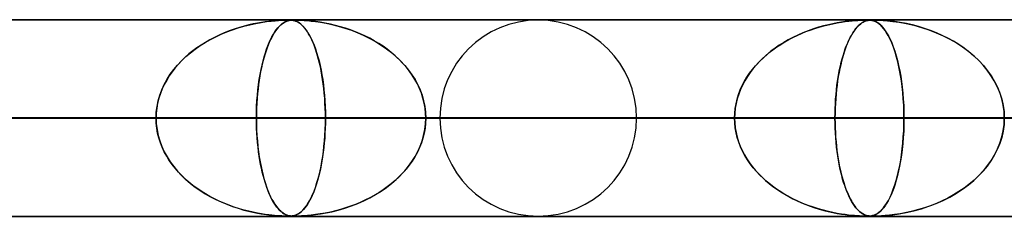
# Model space of a CAD drawing. Header units: millimetres. Extents: x -790 to 790, y -924 to 924.
# Tile 33 of 36: x 485 to 535, y 914 to 924. Entities that reach past the tile are written whole.
import ezdxf

# ---------------------------------------------------------------- set-up
doc = ezdxf.new("R2010")
doc.units = ezdxf.units.MM
doc.layers.add('HIDDEN', color=7, linetype='Continuous')
doc.layers.add('THICK', color=7, linetype='Continuous')

msp = doc.modelspace()

# ---------------------------------------------------------------- linework, layer by layer
at = {"layer": 'HIDDEN'}
for p, q in [((582.722, 923.99), (0, 923.99)), ((0, 923.99), (582.722, 923.99)), ((557.514, 923.98), (0.316, 923.98)), ((496.277, 923.581), (496.572, 923.667)), ((496.584, 923.67), (496.338, 923.599)), ((496.572, 923.667), (496.869, 923.742)), ((496.822, 923.731), (496.584, 923.67)), ((497.048, 923.783), (496.822, 923.731)), ((496.869, 923.742), (497.167, 923.807)), ((497.264, 923.826), (497.048, 923.783)), ((497.167, 923.807), (497.451, 923.859)), ((497.466, 923.861), (497.264, 923.826)), ((497.451, 923.859), (497.712, 923.898)), ((497.654, 923.89), (497.466, 923.861)), ((497.827, 923.913), (497.654, 923.89)), ((497.712, 923.898), (497.945, 923.927)), ((497.983, 923.931), (497.827, 923.913)), ((497.945, 923.927), (498.149, 923.947)), ((498.122, 923.945), (497.983, 923.931)), ((498.249, 923.956), (498.122, 923.945)), ((498.149, 923.947), (498.319, 923.961)), ((498.372, 923.964), (498.249, 923.956)), ((498.291, 923.577), (498.368, 923.663)), ((498.376, 923.67), (498.31, 923.599)), ((498.319, 923.961), (498.459, 923.97)), ((498.368, 923.663), (498.448, 923.739)), ((498.487, 923.971), (498.372, 923.964)), ((498.439, 923.731), (498.376, 923.67)), ((498.5, 923.783), (498.439, 923.731)), ((498.448, 923.739), (498.528, 923.804)), ((498.459, 923.97), (498.574, 923.975)), ((498.59, 923.975), (498.487, 923.971)), ((498.558, 923.826), (498.5, 923.783)), ((498.528, 923.804), (498.606, 923.856)), ((498.613, 923.861), (498.558, 923.826)), ((498.574, 923.975), (498.668, 923.978)), ((498.676, 923.978), (498.59, 923.975)), ((498.606, 923.856), (498.679, 923.896)), ((498.666, 923.89), (498.613, 923.861)), ((498.716, 923.913), (498.666, 923.89)), ((498.668, 923.978), (498.745, 923.979)), ((498.748, 923.98), (498.676, 923.978)), ((498.679, 923.896), (498.747, 923.926)), ((498.762, 923.931), (498.716, 923.913)), ((498.745, 923.979), (498.811, 923.98)), ((498.747, 923.926), (498.809, 923.946)), ((498.811, 923.98), (498.748, 923.98)), ((498.804, 923.945), (498.762, 923.931)), ((498.846, 923.956), (498.804, 923.945)), ((498.809, 923.946), (498.866, 923.96)), ((498.869, 923.98), (498.811, 923.98)), ((498.811, 923.98), (498.817, 923.98)), ((498.817, 923.98), (498.822, 923.98)), ((498.822, 923.98), (498.828, 923.98)), ((498.828, 923.98), (498.833, 923.98)), ((498.833, 923.98), (498.838, 923.98)), ((498.838, 923.98), (498.843, 923.98)), ((498.889, 923.964), (498.846, 923.956)), ((498.866, 923.96), (498.919, 923.969)), ((498.922, 923.978), (498.869, 923.98)), ((498.87, 923.98), (498.923, 923.978)), ((498.934, 923.971), (498.889, 923.964)), ((498.919, 923.969), (498.969, 923.975)), ((498.972, 923.975), (498.922, 923.978)), ((498.923, 923.978), (498.973, 923.975)), ((498.98, 923.975), (498.934, 923.971)), ((498.969, 923.975), (499.019, 923.978)), ((499.023, 923.969), (498.972, 923.975)), ((498.973, 923.975), (499.023, 923.969)), ((499.027, 923.978), (498.98, 923.975)), ((499.019, 923.978), (499.071, 923.979)), ((499.075, 923.961), (499.023, 923.969)), ((499.023, 923.969), (499.074, 923.961)), ((499.077, 923.98), (499.027, 923.978)), ((499.071, 923.979), (499.128, 923.98)), ((499.074, 923.961), (499.128, 923.948)), ((499.13, 923.947), (499.075, 923.961)), ((499.133, 923.98), (499.077, 923.98)), ((499.128, 923.948), (499.188, 923.929)), ((499.19, 923.928), (499.13, 923.947)), ((499.133, 923.98), (499.199, 923.98)), ((499.199, 923.98), (499.133, 923.98)), ((499.188, 923.929), (499.253, 923.902)), ((499.253, 923.902), (499.19, 923.928)), ((499.199, 923.98), (499.278, 923.978)), ((499.277, 923.978), (499.199, 923.98)), ((499.32, 923.867), (499.253, 923.902)), ((499.253, 923.902), (499.323, 923.865)), ((499.371, 923.975), (499.277, 923.978)), ((499.278, 923.978), (499.373, 923.975)), ((499.39, 923.822), (499.32, 923.867)), ((499.323, 923.865), (499.399, 923.815)), ((499.486, 923.969), (499.371, 923.975)), ((499.373, 923.975), (499.488, 923.969)), ((499.459, 923.768), (499.39, 923.822)), ((499.399, 923.815), (499.479, 923.751)), ((499.528, 923.707), (499.459, 923.768)), ((499.479, 923.751), (499.563, 923.671)), ((499.626, 923.961), (499.486, 923.969)), ((499.488, 923.969), (499.625, 923.961)), ((499.595, 923.637), (499.528, 923.707)), ((499.563, 923.671), (499.651, 923.573)), ((499.662, 923.56), (499.595, 923.637)), ((499.625, 923.961), (499.788, 923.948)), ((499.794, 923.947), (499.626, 923.961)), ((499.788, 923.948), (499.981, 923.929)), ((499.988, 923.928), (499.794, 923.947)), ((499.981, 923.929), (500.205, 923.902)), ((500.205, 923.902), (499.988, 923.928)), ((500.205, 923.902), (500.457, 923.864)), ((500.444, 923.867), (500.205, 923.902)), ((500.7, 923.822), (500.444, 923.867)), ((500.457, 923.864), (500.735, 923.815)), ((500.959, 923.768), (500.7, 923.822)), ((500.735, 923.815), (501.034, 923.751)), ((501.217, 923.707), (500.959, 923.768)), ((501.034, 923.751), (501.353, 923.671)), ((501.474, 923.637), (501.217, 923.707)), ((501.353, 923.671), (501.687, 923.573)), ((501.728, 923.56), (501.474, 923.637)), ((525.722, 923.609), (525.46, 923.526)), ((525.53, 923.549), (525.758, 923.62)), ((525.976, 923.681), (525.722, 923.609)), ((525.758, 923.62), (525.987, 923.684)), ((526.22, 923.742), (525.976, 923.681)), ((525.987, 923.684), (526.217, 923.741)), ((526.217, 923.741), (526.448, 923.793)), ((526.453, 923.794), (526.22, 923.742)), ((526.448, 923.793), (526.673, 923.836)), ((526.674, 923.836), (526.453, 923.794)), ((526.673, 923.836), (526.885, 923.872)), ((526.88, 923.871), (526.674, 923.836)), ((527.072, 923.899), (526.88, 923.871)), ((526.885, 923.872), (527.081, 923.901)), ((527.246, 923.921), (527.072, 923.899)), ((527.081, 923.901), (527.262, 923.923)), ((527.401, 923.938), (527.246, 923.921)), ((527.262, 923.923), (527.426, 923.94)), ((527.54, 923.951), (527.401, 923.938)), ((527.426, 923.94), (527.574, 923.954)), ((527.672, 923.961), (527.54, 923.951)), ((527.574, 923.954), (527.709, 923.963)), ((527.67, 923.609), (527.601, 923.526)), ((527.62, 923.549), (527.68, 923.62)), ((527.738, 923.681), (527.67, 923.609)), ((527.798, 923.969), (527.672, 923.961)), ((527.68, 923.62), (527.741, 923.684)), ((527.709, 923.963), (527.829, 923.97)), ((527.803, 923.742), (527.738, 923.681)), ((527.741, 923.684), (527.802, 923.741)), ((527.913, 923.974), (527.798, 923.969)), ((527.802, 923.741), (527.864, 923.793)), ((527.865, 923.794), (527.803, 923.742)), ((527.829, 923.97), (527.935, 923.975)), ((527.864, 923.793), (527.925, 923.836)), ((527.925, 923.836), (527.865, 923.794)), ((528.011, 923.978), (527.913, 923.974)), ((527.925, 923.836), (527.984, 923.872)), ((527.982, 923.871), (527.925, 923.836)), ((527.935, 923.975), (528.025, 923.978)), ((528.036, 923.899), (527.982, 923.871)), ((527.984, 923.872), (528.039, 923.901)), ((528.092, 923.979), (528.011, 923.978)), ((528.025, 923.978), (528.1, 923.98)), ((528.087, 923.921), (528.036, 923.899)), ((528.039, 923.901), (528.091, 923.923)), ((528.133, 923.938), (528.087, 923.921)), ((528.091, 923.923), (528.141, 923.94)), ((528.162, 923.98), (528.092, 923.979)), ((528.1, 923.98), (528.163, 923.98)), ((528.177, 923.951), (528.133, 923.938)), ((528.141, 923.94), (528.188, 923.954)), ((528.227, 923.979), (528.162, 923.98)), ((528.163, 923.98), (528.219, 923.98)), ((528.221, 923.961), (528.177, 923.951)), ((528.188, 923.954), (528.235, 923.963)), ((528.219, 923.98), (528.269, 923.978)), ((528.269, 923.969), (528.221, 923.961)), ((528.287, 923.978), (528.227, 923.979)), ((528.235, 923.963), (528.281, 923.97)), ((528.269, 923.978), (528.317, 923.975)), ((528.318, 923.974), (528.269, 923.969)), ((528.281, 923.97), (528.329, 923.975)), ((528.345, 923.973), (528.287, 923.978)), ((528.317, 923.975), (528.37, 923.97)), ((528.369, 923.978), (528.318, 923.974)), ((528.329, 923.975), (528.378, 923.978)), ((528.404, 923.965), (528.345, 923.973)), ((528.422, 923.979), (528.369, 923.978)), ((528.37, 923.97), (528.433, 923.959)), ((528.378, 923.978), (528.429, 923.98)), ((528.467, 923.951), (528.404, 923.965)), ((528.483, 923.98), (528.422, 923.979)), ((528.429, 923.98), (528.484, 923.98)), ((528.433, 923.959), (528.506, 923.94)), ((528.536, 923.93), (528.467, 923.951)), ((528.559, 923.979), (528.483, 923.98)), ((528.484, 923.98), (528.547, 923.98)), ((528.506, 923.94), (528.588, 923.909)), ((528.611, 923.899), (528.536, 923.93)), ((528.547, 923.98), (528.621, 923.978)), ((528.652, 923.978), (528.559, 923.979)), ((528.588, 923.909), (528.677, 923.863)), ((528.691, 923.855), (528.611, 923.899)), ((528.621, 923.978), (528.71, 923.975)), ((528.768, 923.973), (528.652, 923.978)), ((528.677, 923.863), (528.773, 923.798)), ((528.775, 923.797), (528.691, 923.855)), ((528.71, 923.975), (528.829, 923.97)), ((528.915, 923.965), (528.768, 923.973)), ((528.773, 923.798), (528.875, 923.711)), ((528.858, 923.727), (528.775, 923.797)), ((528.829, 923.97), (528.997, 923.959)), ((528.939, 923.645), (528.858, 923.727)), ((528.875, 923.711), (528.977, 923.603)), ((529.099, 923.951), (528.915, 923.965)), ((529.02, 923.552), (528.939, 923.645)), ((528.977, 923.603), (529.076, 923.478)), ((528.997, 923.959), (529.223, 923.94)), ((529.322, 923.93), (529.099, 923.951)), ((529.223, 923.94), (529.499, 923.909)), ((529.579, 923.899), (529.322, 923.93)), ((529.499, 923.909), (529.816, 923.863)), ((529.868, 923.855), (529.579, 923.899)), ((529.816, 923.863), (530.169, 923.798)), ((530.177, 923.797), (529.868, 923.855)), ((530.169, 923.798), (530.552, 923.711)), ((530.488, 923.727), (530.177, 923.797)), ((530.797, 923.645), (530.488, 923.727)), ((530.552, 923.711), (530.941, 923.603)), ((531.104, 923.552), (530.797, 923.645)), ((530.941, 923.603), (531.32, 923.478)), ((494.869, 922.99), (495.14, 923.13)), ((495.321, 923.215), (495.079, 923.099)), ((495.14, 923.13), (495.417, 923.258)), ((495.569, 923.324), (495.321, 923.215)), ((495.417, 923.258), (495.699, 923.377)), ((495.824, 923.425), (495.569, 923.324)), ((495.699, 923.377), (495.986, 923.484)), ((496.083, 923.518), (495.824, 923.425)), ((495.986, 923.484), (496.277, 923.581)), ((496.338, 923.599), (496.083, 923.518)), ((497.922, 922.984), (497.993, 923.125)), ((498.043, 923.215), (497.979, 923.099)), ((497.993, 923.125), (498.065, 923.254)), ((498.108, 923.324), (498.043, 923.215)), ((498.065, 923.254), (498.139, 923.372)), ((498.175, 923.425), (498.108, 923.324)), ((498.139, 923.372), (498.214, 923.48)), ((498.243, 923.518), (498.175, 923.425)), ((498.214, 923.48), (498.291, 923.577)), ((498.31, 923.599), (498.243, 923.518)), ((499.651, 923.573), (499.737, 923.46)), ((499.727, 923.474), (499.662, 923.56)), ((499.792, 923.38), (499.727, 923.474)), ((499.737, 923.46), (499.821, 923.334)), ((499.855, 923.278), (499.792, 923.38)), ((499.821, 923.334), (499.902, 923.195)), ((499.917, 923.168), (499.855, 923.278)), ((499.902, 923.195), (499.98, 923.045)), ((499.978, 923.05), (499.917, 923.168)), ((501.687, 923.573), (502.02, 923.459)), ((501.979, 923.474), (501.728, 923.56)), ((502.228, 923.38), (501.979, 923.474)), ((502.02, 923.459), (502.343, 923.333)), ((502.473, 923.278), (502.228, 923.38)), ((502.343, 923.333), (502.657, 923.195)), ((502.713, 923.168), (502.473, 923.278)), ((502.657, 923.195), (502.96, 923.044)), ((502.95, 923.05), (502.713, 923.168)), ((524.425, 923.096), (524.64, 923.2)), ((524.674, 923.216), (524.426, 923.097)), ((524.64, 923.2), (524.859, 923.298)), ((524.929, 923.327), (524.674, 923.216)), ((524.859, 923.298), (525.08, 923.388)), ((525.193, 923.431), (524.929, 923.327)), ((525.08, 923.388), (525.304, 923.472)), ((525.46, 923.526), (525.193, 923.431)), ((525.304, 923.472), (525.53, 923.549)), ((527.329, 923.096), (527.386, 923.2)), ((527.395, 923.216), (527.33, 923.097)), ((527.386, 923.2), (527.443, 923.298)), ((527.462, 923.327), (527.395, 923.216)), ((527.443, 923.298), (527.501, 923.388)), ((527.531, 923.431), (527.462, 923.327)), ((527.501, 923.388), (527.56, 923.472)), ((527.601, 923.526), (527.531, 923.431)), ((527.56, 923.472), (527.62, 923.549)), ((529.099, 923.446), (529.02, 923.552)), ((529.076, 923.478), (529.171, 923.336)), ((529.176, 923.328), (529.099, 923.446)), ((529.171, 923.336), (529.263, 923.179)), ((529.252, 923.199), (529.176, 923.328)), ((529.326, 923.056), (529.252, 923.199)), ((529.263, 923.179), (529.351, 923.005)), ((531.408, 923.446), (531.104, 923.552)), ((531.32, 923.478), (531.687, 923.336)), ((531.707, 923.328), (531.408, 923.446)), ((531.687, 923.336), (532.042, 923.179)), ((532.001, 923.199), (531.707, 923.328)), ((532.289, 923.056), (532.001, 923.199)), ((532.042, 923.179), (532.385, 923.005)), ((494.101, 922.503), (494.349, 922.676)), ((494.397, 922.708), (494.184, 922.563)), ((494.349, 922.676), (494.605, 922.839)), ((494.617, 922.845), (494.397, 922.708)), ((494.605, 922.839), (494.869, 922.99)), ((494.845, 922.976), (494.617, 922.845)), ((495.079, 923.099), (494.845, 922.976)), ((497.721, 922.497), (497.786, 922.671)), ((497.801, 922.708), (497.745, 922.563)), ((497.786, 922.671), (497.853, 922.833)), ((497.858, 922.845), (497.801, 922.708)), ((497.853, 922.833), (497.922, 922.984)), ((497.918, 922.976), (497.858, 922.845)), ((497.979, 923.099), (497.918, 922.976)), ((500.037, 922.923), (499.978, 923.05)), ((499.98, 923.045), (500.055, 922.882)), ((500.095, 922.787), (500.037, 922.923)), ((500.055, 922.882), (500.127, 922.707)), ((500.152, 922.643), (500.095, 922.787)), ((500.127, 922.707), (500.196, 922.521)), ((500.207, 922.49), (500.152, 922.643)), ((503.181, 922.923), (502.95, 923.05)), ((502.96, 923.044), (503.252, 922.881)), ((503.407, 922.787), (503.181, 922.923)), ((503.252, 922.881), (503.533, 922.706)), ((503.628, 922.643), (503.407, 922.787)), ((503.533, 922.706), (503.801, 922.52)), ((503.842, 922.49), (503.628, 922.643)), ((523.407, 922.469), (523.602, 922.609)), ((523.73, 922.695), (523.514, 922.547)), ((523.602, 922.609), (523.801, 922.742)), ((523.954, 922.836), (523.73, 922.695)), ((523.801, 922.742), (524.005, 922.867)), ((524.186, 922.97), (523.954, 922.836)), ((524.005, 922.867), (524.213, 922.985)), ((524.426, 923.097), (524.186, 922.97)), ((524.213, 922.985), (524.425, 923.096)), ((527.063, 922.469), (527.114, 922.609)), ((527.148, 922.695), (527.091, 922.547)), ((527.114, 922.609), (527.166, 922.742)), ((527.206, 922.836), (527.148, 922.695)), ((527.166, 922.742), (527.22, 922.867)), ((527.267, 922.97), (527.206, 922.836)), ((527.22, 922.867), (527.274, 922.985)), ((527.33, 923.097), (527.267, 922.97)), ((527.274, 922.985), (527.329, 923.096)), ((529.399, 922.9), (529.326, 923.056)), ((529.351, 923.005), (529.435, 922.815)), ((529.469, 922.732), (529.399, 922.9)), ((529.435, 922.815), (529.515, 922.61)), ((529.538, 922.549), (529.469, 922.732)), ((529.515, 922.61), (529.591, 922.391)), ((532.571, 922.9), (532.289, 923.056)), ((532.385, 923.005), (532.713, 922.815)), ((532.846, 922.732), (532.571, 922.9)), ((532.713, 922.815), (533.026, 922.61)), ((533.113, 922.549), (532.846, 922.732)), ((533.026, 922.61), (533.322, 922.391)), ((493.412, 921.911), (493.631, 922.12)), ((493.784, 922.254), (493.597, 922.089)), ((493.631, 922.12), (493.861, 922.317)), ((493.98, 922.412), (493.784, 922.254)), ((493.861, 922.317), (494.101, 922.503)), ((494.184, 922.563), (493.98, 922.412)), ((497.542, 921.906), (497.599, 922.115)), ((497.641, 922.254), (497.592, 922.089)), ((497.599, 922.115), (497.659, 922.312)), ((497.692, 922.412), (497.641, 922.254)), ((497.659, 922.312), (497.721, 922.497)), ((497.745, 922.563), (497.692, 922.412)), ((500.196, 922.521), (500.261, 922.323)), ((500.26, 922.328), (500.207, 922.49)), ((500.311, 922.157), (500.26, 922.328)), ((500.261, 922.323), (500.323, 922.115)), ((500.359, 921.978), (500.311, 922.157)), ((500.323, 922.115), (500.38, 921.898)), ((503.801, 922.52), (504.056, 922.322)), ((504.049, 922.328), (503.842, 922.49)), ((504.249, 922.157), (504.049, 922.328)), ((504.056, 922.322), (504.297, 922.114)), ((504.441, 921.978), (504.249, 922.157)), ((504.297, 922.114), (504.521, 921.897)), ((522.856, 922.002), (523.033, 922.165)), ((523.11, 922.232), (522.922, 922.064)), ((523.033, 922.165), (523.217, 922.321)), ((523.308, 922.393), (523.11, 922.232)), ((523.217, 922.321), (523.407, 922.469)), ((523.514, 922.547), (523.308, 922.393)), ((526.919, 922.002), (526.966, 922.165)), ((526.986, 922.232), (526.937, 922.064)), ((526.966, 922.165), (527.014, 922.321)), ((527.037, 922.393), (526.986, 922.232)), ((527.014, 922.321), (527.063, 922.469)), ((527.091, 922.547), (527.037, 922.393)), ((529.604, 922.353), (529.538, 922.549)), ((529.591, 922.391), (529.662, 922.16)), ((529.667, 922.143), (529.604, 922.353)), ((529.662, 922.16), (529.727, 921.917)), ((529.727, 921.918), (529.667, 922.143)), ((533.371, 922.353), (533.113, 922.549)), ((533.322, 922.391), (533.599, 922.16)), ((533.618, 922.143), (533.371, 922.353)), ((533.599, 922.16), (533.854, 921.917)), ((533.853, 921.918), (533.618, 922.143)), ((493.013, 921.46), (493.206, 921.691)), ((493.245, 921.735), (493.082, 921.546)), ((493.206, 921.691), (493.412, 921.911)), ((493.417, 921.916), (493.245, 921.735)), ((493.597, 922.089), (493.417, 921.916)), ((497.438, 921.456), (497.488, 921.687)), ((497.5, 921.735), (497.457, 921.546)), ((497.488, 921.687), (497.542, 921.906)), ((497.545, 921.916), (497.5, 921.735)), ((497.592, 922.089), (497.545, 921.916)), ((500.406, 921.79), (500.359, 921.978)), ((500.38, 921.898), (500.433, 921.672)), ((500.45, 921.594), (500.406, 921.79)), ((500.433, 921.672), (500.482, 921.437)), ((504.623, 921.79), (504.441, 921.978)), ((504.521, 921.897), (504.73, 921.671)), ((504.795, 921.594), (504.623, 921.79)), ((504.73, 921.671), (504.921, 921.437)), ((522.369, 921.465), (522.523, 921.652)), ((522.57, 921.706), (522.408, 921.514)), ((522.523, 921.652), (522.686, 921.831)), ((522.742, 921.889), (522.57, 921.706)), ((522.686, 921.831), (522.856, 922.002)), ((522.922, 922.064), (522.742, 921.889)), ((526.792, 921.465), (526.832, 921.652)), ((526.845, 921.706), (526.802, 921.514)), ((526.832, 921.652), (526.875, 921.831)), ((526.889, 921.889), (526.845, 921.706)), ((526.875, 921.831), (526.919, 922.002)), ((526.937, 922.064), (526.889, 921.889)), ((529.783, 921.68), (529.727, 921.918)), ((529.727, 921.917), (529.787, 921.665)), ((529.836, 921.428), (529.783, 921.68)), ((529.787, 921.665), (529.841, 921.403)), ((534.074, 921.68), (533.853, 921.918)), ((533.854, 921.917), (534.088, 921.665)), ((534.28, 921.428), (534.074, 921.68)), ((534.088, 921.665), (534.299, 921.403)), ((492.785, 921.143), (492.653, 920.928)), ((492.674, 920.966), (492.836, 921.218)), ((492.929, 921.349), (492.785, 921.143)), ((492.836, 921.218), (493.013, 921.46)), ((493.082, 921.546), (492.929, 921.349)), ((497.379, 921.143), (497.345, 920.928)), ((497.35, 920.962), (497.392, 921.214)), ((497.417, 921.349), (497.379, 921.143)), ((497.392, 921.214), (497.438, 921.456)), ((497.457, 921.546), (497.417, 921.349)), ((500.491, 921.39), (500.45, 921.594)), ((500.482, 921.437), (500.526, 921.195)), ((500.529, 921.177), (500.491, 921.39)), ((500.526, 921.195), (500.566, 920.946)), ((500.564, 920.956), (500.529, 921.177)), ((504.957, 921.39), (504.795, 921.594)), ((504.921, 921.437), (505.095, 921.195)), ((505.107, 921.177), (504.957, 921.39)), ((505.095, 921.195), (505.251, 920.946)), ((505.244, 920.956), (505.107, 921.177)), ((522.115, 921.109), (521.985, 920.894)), ((522.09, 921.07), (522.225, 921.271)), ((522.256, 921.315), (522.115, 921.109)), ((522.225, 921.271), (522.369, 921.465)), ((522.408, 921.514), (522.256, 921.315)), ((526.726, 921.109), (526.692, 920.894)), ((526.719, 921.07), (526.754, 921.271)), ((526.763, 921.315), (526.726, 921.109)), ((526.754, 921.271), (526.792, 921.465)), ((526.802, 921.514), (526.763, 921.315)), ((529.884, 921.162), (529.836, 921.428)), ((529.841, 921.403), (529.889, 921.131)), ((529.927, 920.882), (529.884, 921.162)), ((529.889, 921.131), (529.931, 920.851)), ((534.469, 921.162), (534.28, 921.428)), ((534.299, 921.403), (534.489, 921.131)), ((534.639, 920.882), (534.469, 921.162)), ((534.489, 921.131), (534.656, 920.851)), ((492.406, 920.433), (492.531, 920.704)), ((492.532, 920.706), (492.425, 920.477)), ((492.531, 920.704), (492.674, 920.966)), ((492.653, 920.928), (492.532, 920.706)), ((497.28, 920.43), (497.312, 920.701)), ((497.313, 920.706), (497.285, 920.477)), ((497.312, 920.701), (497.35, 920.962)), ((497.345, 920.928), (497.313, 920.706)), ((500.596, 920.728), (500.564, 920.956)), ((500.566, 920.946), (500.601, 920.689)), ((500.624, 920.493), (500.596, 920.728)), ((500.601, 920.689), (500.631, 920.424)), ((505.369, 920.728), (505.244, 920.956)), ((505.251, 920.946), (505.388, 920.689)), ((505.479, 920.493), (505.369, 920.728)), ((505.388, 920.689), (505.508, 920.424)), ((521.754, 920.422), (521.854, 920.645)), ((521.868, 920.672), (521.764, 920.445)), ((521.854, 920.645), (521.966, 920.861)), ((521.985, 920.894), (521.868, 920.672)), ((521.966, 920.861), (522.09, 921.07)), ((526.631, 920.422), (526.657, 920.645)), ((526.661, 920.672), (526.634, 920.445)), ((526.657, 920.645), (526.687, 920.861)), ((526.692, 920.894), (526.661, 920.672)), ((526.687, 920.861), (526.719, 921.07)), ((529.965, 920.59), (529.927, 920.882)), ((529.931, 920.851), (529.968, 920.56)), ((534.788, 920.59), (534.639, 920.882)), ((534.656, 920.851), (534.801, 920.56)), ((492.22, 919.867), (492.302, 920.153)), ((492.333, 920.241), (492.255, 920)), ((492.302, 920.153), (492.406, 920.433)), ((492.425, 920.477), (492.333, 920.241)), ((497.231, 919.865), (497.253, 920.151)), ((497.261, 920.241), (497.241, 920)), ((497.253, 920.151), (497.28, 920.43)), ((497.285, 920.477), (497.261, 920.241)), ((500.648, 920.251), (500.624, 920.493)), ((500.631, 920.424), (500.656, 920.15)), ((500.668, 920.005), (500.648, 920.251)), ((500.656, 920.15), (500.677, 919.867)), ((505.574, 920.251), (505.479, 920.493)), ((505.508, 920.424), (505.608, 920.15)), ((505.652, 920.005), (505.574, 920.251)), ((505.608, 920.15), (505.688, 919.867)), ((521.596, 919.959), (521.668, 920.193)), ((521.675, 920.212), (521.6, 919.974)), ((521.668, 920.193), (521.754, 920.422)), ((521.764, 920.445), (521.675, 920.212)), ((526.59, 919.959), (526.609, 920.193)), ((526.611, 920.212), (526.591, 919.974)), ((526.609, 920.193), (526.631, 920.422)), ((526.634, 920.445), (526.611, 920.212)), ((529.997, 920.285), (529.965, 920.59)), ((529.968, 920.56), (529.999, 920.26)), ((530.022, 919.971), (529.997, 920.285)), ((529.999, 920.26), (530.023, 919.951)), ((534.914, 920.285), (534.788, 920.59)), ((534.801, 920.56), (534.922, 920.26)), ((535.014, 919.971), (534.914, 920.285)), ((534.922, 920.26), (535.018, 919.951)), ((492.194, 919.754), (492.15, 919.502)), ((492.161, 919.577), (492.22, 919.867)), ((492.255, 920), (492.194, 919.754)), ((497.225, 919.754), (497.213, 919.502)), ((497.216, 919.575), (497.231, 919.865)), ((497.241, 920), (497.225, 919.754)), ((500.683, 919.755), (500.668, 920.005)), ((500.677, 919.867), (500.692, 919.578)), ((500.695, 919.502), (500.683, 919.755)), ((505.714, 919.755), (505.652, 920.005)), ((505.688, 919.867), (505.747, 919.578)), ((505.758, 919.502), (505.714, 919.755)), ((521.499, 919.479), (521.539, 919.72)), ((521.542, 919.733), (521.5, 919.487)), ((521.539, 919.72), (521.596, 919.959)), ((521.6, 919.974), (521.542, 919.733)), ((526.576, 919.733), (526.565, 919.487)), ((526.565, 919.479), (526.575, 919.72)), ((526.575, 919.72), (526.59, 919.959)), ((526.591, 919.974), (526.576, 919.733)), ((530.041, 919.65), (530.022, 919.971)), ((530.023, 919.951), (530.041, 919.635)), ((530.052, 919.322), (530.041, 919.65)), ((530.041, 919.635), (530.052, 919.314)), ((535.087, 919.65), (535.014, 919.971)), ((535.018, 919.951), (535.089, 919.635)), ((535.131, 919.322), (535.087, 919.65)), ((535.089, 919.635), (535.132, 919.314)), ((492.113, 918.99), (492.125, 919.284)), ((492.122, 919.247), (492.113, 918.99)), ((492.15, 919.502), (492.122, 919.247)), ((492.125, 919.284), (492.161, 919.577)), ((497.204, 918.99), (497.207, 919.284)), ((497.206, 919.247), (497.204, 918.99)), ((497.213, 919.502), (497.206, 919.247)), ((497.207, 919.284), (497.216, 919.575)), ((500.692, 919.578), (500.701, 919.285)), ((500.701, 919.247), (500.695, 919.502)), ((500.701, 919.285), (500.704, 918.99)), ((500.704, 918.99), (500.701, 919.247)), ((505.747, 919.578), (505.782, 919.285)), ((505.785, 919.247), (505.758, 919.502)), ((505.782, 919.285), (505.794, 918.99)), ((505.794, 918.99), (505.785, 919.247)), ((521.474, 919.239), (521.465, 918.99)), ((521.465, 918.99), (521.474, 919.236)), ((521.5, 919.487), (521.474, 919.239)), ((521.474, 919.236), (521.499, 919.479)), ((526.558, 919.239), (526.556, 918.99)), ((526.556, 918.99), (526.558, 919.236)), ((526.565, 919.487), (526.558, 919.239)), ((526.558, 919.236), (526.565, 919.479)), ((530.056, 918.99), (530.052, 919.322)), ((530.052, 919.314), (530.056, 918.99)), ((535.146, 918.99), (535.131, 919.322)), ((535.132, 919.314), (535.146, 918.99)), ((5, 918.99), (500.704, 918.99)), ((492.113, 918.99), (5, 918.99)), ((500.704, 918.99), (5, 918.99)), ((5, 918.99), (492.113, 918.99)), ((5, 918.99), (530.056, 918.99)), ((521.465, 918.99), (5, 918.99)), ((530.056, 918.99), (5, 918.99)), ((5, 918.99), (521.465, 918.99)), ((5, 918.99), (559.408, 918.99)), ((550.818, 918.99), (5, 918.99)), ((559.408, 918.99), (5, 918.99)), ((5, 918.99), (550.818, 918.99)), ((506.51, 918.99), (438.498, 918.99)), ((438.498, 918.99), (506.51, 918.99)), ((516.49, 918.99), (447.089, 918.99)), ((516.49, 918.99), (447.089, 918.99)), ((540.61, 918.99), (467.851, 918.99)), ((467.851, 918.99), (540.61, 918.99)), ((471.351, 918.99), (492.113, 918.99)), ((492.113, 918.99), (471.351, 918.99)), ((550.59, 918.99), (476.442, 918.99)), ((550.59, 918.99), (476.442, 918.99)), ((497.204, 918.99), (476.442, 918.99)), ((476.442, 918.99), (497.204, 918.99)), ((492.122, 918.733), (492.113, 918.99)), ((492.113, 918.99), (492.125, 918.696)), ((492.15, 918.478), (492.122, 918.733)), ((492.125, 918.696), (492.161, 918.403)), ((497.204, 918.99), (497.207, 918.696)), ((574.71, 918.99), (497.204, 918.99)), ((497.206, 918.733), (497.204, 918.99)), ((497.204, 918.99), (574.71, 918.99)), ((497.213, 918.478), (497.206, 918.733)), ((497.207, 918.696), (497.216, 918.403)), ((500.692, 918.402), (500.701, 918.695)), ((500.701, 918.733), (500.695, 918.478)), ((500.704, 918.99), (500.701, 918.733)), ((500.701, 918.695), (500.704, 918.99)), ((500.704, 918.99), (521.465, 918.99)), ((521.465, 918.99), (500.704, 918.99)), ((505.747, 918.402), (505.782, 918.695)), ((505.785, 918.733), (505.758, 918.478)), ((505.782, 918.695), (505.794, 918.99)), ((505.794, 918.99), (505.785, 918.733)), ((584.69, 918.99), (505.794, 918.99)), ((584.69, 918.99), (505.794, 918.99)), ((526.556, 918.99), (505.794, 918.99)), ((505.794, 918.99), (526.556, 918.99)), ((521.474, 918.741), (521.465, 918.99)), ((521.465, 918.99), (521.474, 918.744)), ((521.474, 918.744), (521.499, 918.501)), ((521.5, 918.493), (521.474, 918.741)), ((526.556, 918.99), (526.558, 918.744)), ((608.81, 918.99), (526.556, 918.99)), ((526.558, 918.738), (526.556, 918.99)), ((526.556, 918.99), (608.81, 918.99)), ((526.558, 918.744), (526.565, 918.501)), ((526.565, 918.487), (526.558, 918.738)), ((530.041, 918.345), (530.052, 918.666)), ((530.052, 918.658), (530.041, 918.33)), ((530.056, 918.99), (530.052, 918.658)), ((530.052, 918.666), (530.056, 918.99)), ((530.056, 918.99), (550.818, 918.99)), ((550.818, 918.99), (530.056, 918.99)), ((535.131, 918.658), (535.087, 918.33)), ((535.089, 918.345), (535.132, 918.666)), ((535.146, 918.99), (535.131, 918.658)), ((535.132, 918.666), (535.146, 918.99)), ((492.194, 918.226), (492.15, 918.478)), ((492.161, 918.403), (492.22, 918.113)), ((492.255, 917.98), (492.194, 918.226)), ((492.22, 918.113), (492.302, 917.827)), ((497.225, 918.227), (497.213, 918.478)), ((497.216, 918.403), (497.231, 918.113)), ((497.241, 917.981), (497.225, 918.227)), ((497.231, 918.113), (497.253, 917.827)), ((500.656, 917.83), (500.677, 918.113)), ((500.683, 918.225), (500.668, 917.975)), ((500.677, 918.113), (500.692, 918.402)), ((500.695, 918.478), (500.683, 918.225)), ((505.608, 917.83), (505.688, 918.113)), ((505.714, 918.225), (505.652, 917.975)), ((505.688, 918.113), (505.747, 918.402)), ((505.758, 918.478), (505.714, 918.225)), ((521.499, 918.501), (521.539, 918.26)), ((521.542, 918.247), (521.5, 918.493)), ((521.539, 918.26), (521.596, 918.021)), ((521.6, 918.006), (521.542, 918.247)), ((526.565, 918.501), (526.575, 918.26)), ((526.576, 918.238), (526.565, 918.487)), ((526.575, 918.26), (526.59, 918.021)), ((526.592, 917.994), (526.576, 918.238)), ((530.041, 918.33), (530.022, 918.009)), ((530.023, 918.029), (530.041, 918.345)), ((535.087, 918.33), (535.014, 918.009)), ((535.018, 918.029), (535.089, 918.345)), ((492.333, 917.739), (492.255, 917.98)), ((492.302, 917.827), (492.406, 917.547)), ((492.425, 917.503), (492.333, 917.739)), ((497.261, 917.74), (497.241, 917.981)), ((497.253, 917.827), (497.28, 917.547)), ((497.285, 917.505), (497.261, 917.74)), ((500.648, 917.729), (500.624, 917.487)), ((500.631, 917.556), (500.656, 917.83)), ((500.668, 917.975), (500.648, 917.729)), ((505.574, 917.729), (505.479, 917.487)), ((505.508, 917.556), (505.608, 917.83)), ((505.652, 917.975), (505.574, 917.729)), ((521.596, 918.021), (521.668, 917.787)), ((521.675, 917.768), (521.6, 918.006)), ((521.668, 917.787), (521.754, 917.558)), ((521.764, 917.535), (521.675, 917.768)), ((526.59, 918.021), (526.609, 917.787)), ((526.612, 917.754), (526.592, 917.994)), ((526.609, 917.787), (526.631, 917.558)), ((526.636, 917.518), (526.612, 917.754)), ((529.997, 917.695), (529.965, 917.39)), ((529.968, 917.42), (529.999, 917.72)), ((530.022, 918.009), (529.997, 917.695)), ((529.999, 917.72), (530.023, 918.029)), ((534.914, 917.695), (534.788, 917.39)), ((534.801, 917.42), (534.922, 917.72)), ((535.014, 918.009), (534.914, 917.695)), ((534.922, 917.72), (535.018, 918.029)), ((492.406, 917.547), (492.531, 917.276)), ((492.532, 917.274), (492.425, 917.503)), ((492.531, 917.276), (492.674, 917.014)), ((492.653, 917.052), (492.532, 917.274)), ((497.28, 917.547), (497.313, 917.276)), ((497.313, 917.276), (497.285, 917.505)), ((497.313, 917.276), (497.35, 917.014)), ((497.344, 917.054), (497.313, 917.276)), ((500.596, 917.252), (500.564, 917.024)), ((500.566, 917.034), (500.601, 917.291)), ((500.624, 917.487), (500.596, 917.252)), ((500.601, 917.291), (500.631, 917.556)), ((505.369, 917.252), (505.244, 917.024)), ((505.251, 917.034), (505.388, 917.291)), ((505.479, 917.487), (505.369, 917.252)), ((505.388, 917.291), (505.508, 917.556)), ((521.754, 917.558), (521.854, 917.335)), ((521.868, 917.307), (521.764, 917.535)), ((521.854, 917.335), (521.966, 917.119)), ((521.985, 917.086), (521.868, 917.307)), ((521.966, 917.119), (522.09, 916.91)), ((526.631, 917.558), (526.657, 917.335)), ((526.664, 917.288), (526.636, 917.518)), ((526.657, 917.335), (526.687, 917.119)), ((526.695, 917.065), (526.664, 917.288)), ((526.687, 917.119), (526.719, 916.91)), ((529.889, 916.849), (529.931, 917.129)), ((529.965, 917.39), (529.927, 917.098)), ((529.931, 917.129), (529.968, 917.42)), ((534.489, 916.849), (534.656, 917.129)), ((534.788, 917.39), (534.639, 917.098)), ((534.656, 917.129), (534.801, 917.42)), ((492.785, 916.837), (492.653, 917.052)), ((492.674, 917.014), (492.836, 916.762)), ((492.929, 916.631), (492.785, 916.837)), ((492.836, 916.762), (493.013, 916.52)), ((493.082, 916.434), (492.929, 916.631)), ((497.379, 916.839), (497.344, 917.054)), ((497.35, 917.014), (497.393, 916.762)), ((497.416, 916.633), (497.379, 916.839)), ((497.393, 916.762), (497.439, 916.52)), ((497.457, 916.436), (497.416, 916.633)), ((500.482, 916.543), (500.526, 916.785)), ((500.529, 916.803), (500.491, 916.591)), ((500.526, 916.785), (500.566, 917.034)), ((500.564, 917.024), (500.529, 916.803)), ((504.921, 916.543), (505.095, 916.785)), ((505.107, 916.803), (504.957, 916.591)), ((505.095, 916.785), (505.251, 917.034)), ((505.244, 917.024), (505.107, 916.803)), ((522.115, 916.871), (521.985, 917.086)), ((522.09, 916.91), (522.225, 916.709)), ((522.256, 916.665), (522.115, 916.871)), ((522.225, 916.709), (522.369, 916.515)), ((522.408, 916.466), (522.256, 916.665)), ((526.73, 916.848), (526.695, 917.065)), ((526.719, 916.91), (526.754, 916.709)), ((526.767, 916.64), (526.73, 916.848)), ((526.754, 916.709), (526.792, 916.515)), ((526.808, 916.44), (526.767, 916.64)), ((529.884, 916.818), (529.836, 916.552)), ((529.841, 916.578), (529.889, 916.849)), ((529.927, 917.098), (529.884, 916.818)), ((534.469, 916.818), (534.28, 916.552)), ((534.299, 916.578), (534.489, 916.849)), ((534.639, 917.098), (534.469, 916.818)), ((493.013, 916.52), (493.206, 916.289)), ((493.245, 916.245), (493.082, 916.434)), ((493.206, 916.289), (493.412, 916.069)), ((493.417, 916.064), (493.245, 916.245)), ((497.439, 916.52), (497.489, 916.289)), ((497.499, 916.247), (497.457, 916.436)), ((497.489, 916.289), (497.543, 916.069)), ((497.544, 916.066), (497.499, 916.247)), ((500.406, 916.19), (500.359, 916.002)), ((500.38, 916.083), (500.433, 916.309)), ((500.45, 916.386), (500.406, 916.19)), ((500.433, 916.309), (500.482, 916.543)), ((500.491, 916.591), (500.45, 916.386)), ((504.623, 916.19), (504.441, 916.002)), ((504.521, 916.083), (504.73, 916.309)), ((504.795, 916.386), (504.623, 916.19)), ((504.73, 916.309), (504.921, 916.543)), ((504.957, 916.591), (504.795, 916.386)), ((522.369, 916.515), (522.523, 916.328)), ((522.57, 916.274), (522.408, 916.466)), ((522.523, 916.328), (522.686, 916.15)), ((522.742, 916.091), (522.57, 916.274)), ((522.686, 916.15), (522.856, 915.978)), ((526.792, 916.515), (526.832, 916.328)), ((526.851, 916.247), (526.808, 916.44)), ((526.832, 916.328), (526.875, 916.15)), ((526.897, 916.063), (526.851, 916.247)), ((526.875, 916.15), (526.919, 915.978)), ((529.727, 916.063), (529.787, 916.315)), ((529.783, 916.3), (529.727, 916.062)), ((529.836, 916.552), (529.783, 916.3)), ((529.787, 916.315), (529.841, 916.578)), ((534.074, 916.3), (533.853, 916.062)), ((533.854, 916.063), (534.088, 916.315)), ((534.28, 916.552), (534.074, 916.3)), ((534.088, 916.315), (534.299, 916.578)), ((493.412, 916.069), (493.631, 915.86)), ((493.597, 915.891), (493.417, 916.064)), ((493.784, 915.726), (493.597, 915.891)), ((493.631, 915.86), (493.861, 915.663)), ((493.98, 915.568), (493.784, 915.726)), ((493.861, 915.663), (494.101, 915.477)), ((497.543, 916.069), (497.601, 915.86)), ((497.591, 915.894), (497.544, 916.066)), ((497.64, 915.729), (497.591, 915.894)), ((497.601, 915.86), (497.661, 915.663)), ((497.691, 915.571), (497.64, 915.729)), ((497.661, 915.663), (497.723, 915.477)), ((500.196, 915.46), (500.261, 915.658)), ((500.26, 915.652), (500.207, 915.49)), ((500.311, 915.823), (500.26, 915.652)), ((500.261, 915.658), (500.323, 915.866)), ((500.359, 916.002), (500.311, 915.823)), ((500.323, 915.866), (500.38, 916.083)), ((503.801, 915.46), (504.056, 915.658)), ((504.049, 915.652), (503.842, 915.49)), ((504.249, 915.823), (504.049, 915.652)), ((504.056, 915.658), (504.297, 915.866)), ((504.441, 916.002), (504.249, 915.823)), ((504.297, 915.866), (504.521, 916.083)), ((522.922, 915.916), (522.742, 916.091)), ((522.856, 915.978), (523.033, 915.815)), ((523.11, 915.748), (522.922, 915.916)), ((523.033, 915.815), (523.217, 915.659)), ((523.308, 915.587), (523.11, 915.748)), ((523.217, 915.659), (523.407, 915.511)), ((526.945, 915.887), (526.897, 916.063)), ((526.919, 915.978), (526.966, 915.815)), ((526.995, 915.718), (526.945, 915.887)), ((526.966, 915.815), (527.014, 915.659)), ((527.048, 915.557), (526.995, 915.718)), ((527.014, 915.659), (527.063, 915.511)), ((529.604, 915.627), (529.538, 915.431)), ((529.591, 915.589), (529.662, 915.82)), ((529.667, 915.837), (529.604, 915.627)), ((529.662, 915.82), (529.727, 916.063)), ((529.727, 916.062), (529.667, 915.837)), ((533.371, 915.627), (533.113, 915.431)), ((533.322, 915.589), (533.599, 915.82)), ((533.618, 915.837), (533.371, 915.627)), ((533.599, 915.82), (533.854, 916.063)), ((533.853, 916.062), (533.618, 915.837)), ((494.184, 915.417), (493.98, 915.568)), ((494.101, 915.477), (494.349, 915.304)), ((494.397, 915.272), (494.184, 915.417)), ((494.349, 915.304), (494.605, 915.141)), ((494.617, 915.135), (494.397, 915.272)), ((494.605, 915.141), (494.869, 914.99)), ((494.845, 915.004), (494.617, 915.135)), ((497.744, 915.42), (497.691, 915.571)), ((497.723, 915.477), (497.788, 915.304)), ((497.8, 915.275), (497.744, 915.42)), ((497.788, 915.304), (497.855, 915.141)), ((497.857, 915.138), (497.8, 915.275)), ((497.855, 915.141), (497.924, 914.99)), ((497.916, 915.007), (497.857, 915.138)), ((500.095, 915.193), (500.037, 915.057)), ((500.056, 915.099), (500.127, 915.274)), ((500.152, 915.337), (500.095, 915.193)), ((500.127, 915.274), (500.196, 915.46)), ((500.207, 915.49), (500.152, 915.337)), ((503.407, 915.193), (503.181, 915.057)), ((503.252, 915.099), (503.533, 915.274)), ((503.628, 915.337), (503.407, 915.193)), ((503.533, 915.274), (503.801, 915.46)), ((503.842, 915.49), (503.628, 915.337)), ((523.514, 915.433), (523.308, 915.587)), ((523.407, 915.511), (523.602, 915.371)), ((523.73, 915.285), (523.514, 915.433)), ((523.602, 915.371), (523.801, 915.238)), ((523.954, 915.144), (523.73, 915.285)), ((523.801, 915.238), (524.005, 915.113)), ((524.186, 915.01), (523.954, 915.144)), ((524.005, 915.113), (524.213, 914.995)), ((527.103, 915.401), (527.048, 915.557)), ((527.063, 915.511), (527.114, 915.371)), ((527.16, 915.253), (527.103, 915.401)), ((527.114, 915.371), (527.166, 915.238)), ((527.22, 915.112), (527.16, 915.253)), ((527.166, 915.238), (527.22, 915.113)), ((527.22, 915.113), (527.274, 914.995)), ((527.282, 914.978), (527.22, 915.112)), ((529.351, 914.975), (529.435, 915.165)), ((529.469, 915.248), (529.399, 915.08)), ((529.435, 915.165), (529.515, 915.37)), ((529.538, 915.431), (529.469, 915.248)), ((529.515, 915.37), (529.591, 915.589)), ((532.385, 914.975), (532.713, 915.165)), ((532.846, 915.248), (532.571, 915.08)), ((532.713, 915.165), (533.026, 915.37)), ((533.113, 915.431), (532.846, 915.248)), ((533.026, 915.37), (533.322, 915.589)), ((495.079, 914.881), (494.845, 915.004)), ((494.869, 914.99), (495.14, 914.85)), ((495.321, 914.765), (495.079, 914.881)), ((495.14, 914.85), (495.417, 914.721)), ((495.569, 914.656), (495.321, 914.765)), ((495.417, 914.721), (495.699, 914.603)), ((495.824, 914.555), (495.569, 914.656)), ((497.978, 914.884), (497.916, 915.007)), ((497.924, 914.99), (497.995, 914.85)), ((498.041, 914.768), (497.978, 914.884)), ((497.995, 914.85), (498.068, 914.721)), ((498.106, 914.659), (498.041, 914.768)), ((498.068, 914.721), (498.142, 914.603)), ((498.173, 914.558), (498.106, 914.659)), ((499.738, 914.521), (499.821, 914.647)), ((499.855, 914.702), (499.792, 914.6)), ((499.821, 914.647), (499.902, 914.785)), ((499.917, 914.812), (499.855, 914.702)), ((499.902, 914.785), (499.98, 914.936)), ((499.978, 914.93), (499.917, 914.812)), ((500.037, 915.057), (499.978, 914.93)), ((499.98, 914.936), (500.056, 915.099)), ((502.02, 914.521), (502.343, 914.647)), ((502.473, 914.702), (502.228, 914.6)), ((502.343, 914.647), (502.657, 914.785)), ((502.713, 914.812), (502.473, 914.702)), ((502.657, 914.785), (502.96, 914.936)), ((502.95, 914.93), (502.713, 914.812)), ((503.181, 915.057), (502.95, 914.93)), ((502.96, 914.936), (503.252, 915.099)), ((524.426, 914.883), (524.186, 915.01)), ((524.213, 914.995), (524.425, 914.884)), ((524.425, 914.884), (524.64, 914.78)), ((524.674, 914.764), (524.426, 914.883)), ((524.64, 914.78), (524.859, 914.682)), ((524.929, 914.653), (524.674, 914.764)), ((524.859, 914.682), (525.08, 914.592)), ((525.193, 914.549), (524.929, 914.653)), ((527.274, 914.995), (527.329, 914.884)), ((527.346, 914.852), (527.282, 914.978)), ((527.329, 914.884), (527.386, 914.78)), ((527.412, 914.733), (527.346, 914.852)), ((527.386, 914.78), (527.443, 914.682)), ((527.481, 914.623), (527.412, 914.733)), ((527.443, 914.682), (527.501, 914.592)), ((527.551, 914.52), (527.481, 914.623)), ((529.076, 914.502), (529.171, 914.643)), ((529.176, 914.651), (529.099, 914.534)), ((529.171, 914.643), (529.263, 914.801)), ((529.252, 914.781), (529.176, 914.651)), ((529.326, 914.924), (529.252, 914.781)), ((529.263, 914.801), (529.351, 914.975)), ((529.399, 915.08), (529.326, 914.924)), ((531.32, 914.502), (531.687, 914.643)), ((531.707, 914.651), (531.408, 914.534)), ((531.687, 914.643), (532.042, 914.801)), ((532.001, 914.781), (531.707, 914.651)), ((532.289, 914.924), (532.001, 914.781)), ((532.042, 914.801), (532.385, 914.975)), ((532.571, 915.08), (532.289, 914.924)), ((495.699, 914.603), (495.986, 914.496)), ((496.083, 914.463), (495.824, 914.555)), ((495.986, 914.496), (496.277, 914.399)), ((496.338, 914.381), (496.083, 914.463)), ((496.277, 914.399), (496.572, 914.313)), ((496.584, 914.31), (496.338, 914.381)), ((496.572, 914.313), (496.869, 914.238)), ((496.822, 914.249), (496.584, 914.31)), ((497.048, 914.197), (496.822, 914.249)), ((496.869, 914.238), (497.167, 914.173)), ((497.264, 914.154), (497.048, 914.197)), ((497.167, 914.173), (497.451, 914.121)), ((497.466, 914.119), (497.264, 914.154)), ((497.451, 914.121), (497.712, 914.082)), ((497.654, 914.09), (497.466, 914.119)), ((498.142, 914.603), (498.217, 914.496)), ((498.241, 914.465), (498.173, 914.558)), ((498.217, 914.496), (498.294, 914.399)), ((498.308, 914.383), (498.241, 914.465)), ((498.294, 914.399), (498.372, 914.313)), ((498.374, 914.312), (498.308, 914.383)), ((498.372, 914.313), (498.452, 914.238)), ((498.437, 914.251), (498.374, 914.312)), ((498.498, 914.199), (498.437, 914.251)), ((498.452, 914.238), (498.532, 914.173)), ((498.556, 914.156), (498.498, 914.199)), ((498.532, 914.173), (498.61, 914.121)), ((498.612, 914.12), (498.556, 914.156)), ((498.61, 914.121), (498.683, 914.082)), ((498.664, 914.091), (498.612, 914.12)), ((499.253, 914.078), (499.324, 914.116)), ((499.32, 914.113), (499.253, 914.078)), ((499.39, 914.158), (499.32, 914.113)), ((499.324, 914.116), (499.399, 914.165)), ((499.459, 914.212), (499.39, 914.158)), ((499.399, 914.165), (499.479, 914.229)), ((499.528, 914.273), (499.459, 914.212)), ((499.479, 914.229), (499.564, 914.309)), ((499.595, 914.343), (499.528, 914.273)), ((499.564, 914.309), (499.651, 914.407)), ((499.662, 914.42), (499.595, 914.343)), ((499.651, 914.407), (499.738, 914.521)), ((499.727, 914.506), (499.662, 914.42)), ((499.792, 914.6), (499.727, 914.506)), ((500.205, 914.078), (500.457, 914.116)), ((500.444, 914.113), (500.205, 914.078)), ((500.7, 914.158), (500.444, 914.113)), ((500.457, 914.116), (500.735, 914.165)), ((500.959, 914.212), (500.7, 914.158)), ((500.735, 914.165), (501.034, 914.229)), ((501.217, 914.273), (500.959, 914.212)), ((501.034, 914.229), (501.353, 914.309)), ((501.474, 914.343), (501.217, 914.273)), ((501.353, 914.309), (501.687, 914.407)), ((501.728, 914.42), (501.474, 914.343)), ((501.687, 914.407), (502.02, 914.521)), ((501.979, 914.506), (501.728, 914.42)), ((502.228, 914.6), (501.979, 914.506)), ((525.08, 914.592), (525.304, 914.508)), ((525.46, 914.454), (525.193, 914.549)), ((525.304, 914.508), (525.53, 914.431)), ((525.722, 914.371), (525.46, 914.454)), ((525.53, 914.431), (525.758, 914.36)), ((525.976, 914.299), (525.722, 914.371)), ((525.758, 914.36), (525.987, 914.296)), ((526.22, 914.238), (525.976, 914.299)), ((525.987, 914.296), (526.217, 914.239)), ((526.217, 914.239), (526.448, 914.187)), ((526.453, 914.186), (526.22, 914.238)), ((526.448, 914.187), (526.673, 914.144)), ((526.674, 914.144), (526.453, 914.186)), ((526.673, 914.144), (526.885, 914.108)), ((526.88, 914.109), (526.674, 914.144)), ((527.501, 914.592), (527.56, 914.508)), ((527.622, 914.427), (527.551, 914.52)), ((527.56, 914.508), (527.62, 914.431)), ((527.62, 914.431), (527.68, 914.36)), ((527.692, 914.347), (527.622, 914.427)), ((527.68, 914.36), (527.741, 914.296)), ((527.759, 914.278), (527.692, 914.347)), ((527.741, 914.296), (527.802, 914.239)), ((527.824, 914.219), (527.759, 914.278)), ((527.802, 914.239), (527.864, 914.187)), ((527.887, 914.17), (527.824, 914.219)), ((527.864, 914.187), (527.925, 914.144)), ((527.947, 914.13), (527.887, 914.17)), ((527.925, 914.144), (527.984, 914.108)), ((528.003, 914.097), (527.947, 914.13)), ((528.588, 914.071), (528.677, 914.117)), ((528.691, 914.125), (528.611, 914.081)), ((528.677, 914.117), (528.773, 914.182)), ((528.775, 914.183), (528.691, 914.125)), ((528.773, 914.182), (528.875, 914.269)), ((528.858, 914.253), (528.775, 914.183)), ((528.939, 914.335), (528.858, 914.253)), ((528.875, 914.269), (528.977, 914.377)), ((529.02, 914.428), (528.939, 914.335)), ((528.977, 914.377), (529.076, 914.502)), ((529.099, 914.534), (529.02, 914.428)), ((529.499, 914.071), (529.816, 914.117)), ((529.868, 914.125), (529.579, 914.081)), ((529.816, 914.117), (530.169, 914.182)), ((530.177, 914.183), (529.868, 914.125)), ((530.169, 914.182), (530.552, 914.269)), ((530.488, 914.253), (530.177, 914.183)), ((530.797, 914.335), (530.488, 914.253)), ((530.552, 914.269), (530.941, 914.377)), ((531.104, 914.428), (530.797, 914.335)), ((530.941, 914.377), (531.32, 914.502)), ((531.408, 914.534), (531.104, 914.428)), ((0, 913.99), (582.722, 913.99)), ((582.722, 913.99), (0, 913.99)), ((0.316, 914), (498.811, 914)), ((0.316, 914), (528.162, 914)), ((0.316, 914), (557.514, 914)), ((0.316, 914), (557.514, 914)), ((497.827, 914.067), (497.654, 914.09)), ((497.712, 914.082), (497.945, 914.053)), ((497.983, 914.049), (497.827, 914.067)), ((497.945, 914.053), (498.149, 914.033)), ((498.122, 914.035), (497.983, 914.049)), ((498.249, 914.024), (498.122, 914.035)), ((498.149, 914.033), (498.319, 914.019)), ((498.372, 914.016), (498.249, 914.024)), ((498.319, 914.019), (498.459, 914.01)), ((498.487, 914.009), (498.372, 914.016)), ((498.459, 914.01), (498.574, 914.005)), ((498.59, 914.005), (498.487, 914.009)), ((498.574, 914.005), (498.668, 914.002)), ((498.676, 914.002), (498.59, 914.005)), ((498.714, 914.068), (498.664, 914.091)), ((498.668, 914.002), (498.745, 914)), ((498.748, 914), (498.676, 914.002)), ((498.683, 914.082), (498.75, 914.053)), ((498.76, 914.049), (498.714, 914.068)), ((498.745, 914), (498.811, 914)), ((498.811, 914), (498.748, 914)), ((498.75, 914.053), (498.813, 914.033)), ((498.802, 914.036), (498.76, 914.049)), ((498.844, 914.025), (498.802, 914.036)), ((498.869, 914), (498.811, 914)), ((498.811, 914), (498.87, 914)), ((498.813, 914.033), (498.87, 914.019)), ((498.887, 914.016), (498.844, 914.025)), ((498.922, 914.002), (498.869, 914)), ((498.87, 914.019), (498.922, 914.01)), ((498.87, 914), (498.923, 914.002)), ((498.931, 914.01), (498.887, 914.016)), ((498.922, 914.01), (498.972, 914.005)), ((498.972, 914.005), (498.922, 914.002)), ((498.923, 914.002), (498.973, 914.005)), ((498.978, 914.005), (498.931, 914.01)), ((499.023, 914.011), (498.972, 914.005)), ((498.972, 914.005), (499.022, 914.002)), ((498.973, 914.005), (499.023, 914.011)), ((499.025, 914.002), (498.978, 914.005)), ((499.022, 914.002), (499.075, 914)), ((499.075, 914.019), (499.023, 914.011)), ((499.023, 914.011), (499.074, 914.019)), ((499.074, 914), (499.025, 914.002)), ((499.074, 914.019), (499.129, 914.032)), ((499.13, 914.033), (499.075, 914.019)), ((499.075, 914), (499.133, 914)), ((499.122, 914), (499.12, 914)), ((499.124, 914), (499.122, 914)), ((499.126, 914), (499.124, 914)), ((499.128, 914), (499.126, 914)), ((499.13, 914), (499.128, 914)), ((499.129, 914.032), (499.188, 914.051)), ((499.19, 914.052), (499.13, 914.033)), ((499.133, 914), (499.13, 914)), ((499.133, 914), (499.199, 914)), ((499.199, 914), (499.133, 914)), ((499.188, 914.051), (499.253, 914.078)), ((499.253, 914.078), (499.19, 914.052)), ((499.199, 914), (499.278, 914.002)), ((499.277, 914.002), (499.199, 914)), ((499.371, 914.005), (499.277, 914.002)), ((499.278, 914.002), (499.373, 914.005)), ((499.486, 914.011), (499.371, 914.005)), ((499.373, 914.005), (499.488, 914.011)), ((499.626, 914.019), (499.486, 914.011)), ((499.488, 914.011), (499.625, 914.019)), ((499.625, 914.019), (499.788, 914.032)), ((499.794, 914.033), (499.626, 914.019)), ((499.788, 914.032), (499.981, 914.051)), ((499.988, 914.052), (499.794, 914.033)), ((499.981, 914.051), (500.205, 914.078)), ((500.205, 914.078), (499.988, 914.052)), ((527.072, 914.081), (526.88, 914.109)), ((526.885, 914.108), (527.081, 914.079)), ((527.246, 914.059), (527.072, 914.081)), ((527.081, 914.079), (527.262, 914.057)), ((527.401, 914.042), (527.246, 914.059)), ((527.262, 914.057), (527.426, 914.04)), ((527.54, 914.029), (527.401, 914.042)), ((527.426, 914.04), (527.574, 914.026)), ((527.672, 914.019), (527.54, 914.029)), ((527.574, 914.026), (527.709, 914.017)), ((527.798, 914.011), (527.672, 914.019)), ((527.709, 914.017), (527.829, 914.01)), ((527.913, 914.006), (527.798, 914.011)), ((527.829, 914.01), (527.935, 914.005)), ((528.011, 914.002), (527.913, 914.006)), ((527.935, 914.005), (528.025, 914.002)), ((527.984, 914.108), (528.039, 914.079)), ((528.056, 914.071), (528.003, 914.097)), ((528.092, 914), (528.011, 914.002)), ((528.025, 914.002), (528.1, 914)), ((528.039, 914.079), (528.091, 914.057)), ((528.106, 914.051), (528.056, 914.071)), ((528.091, 914.057), (528.141, 914.04)), ((528.162, 914), (528.092, 914)), ((528.1, 914), (528.163, 914)), ((528.151, 914.036), (528.106, 914.051)), ((528.141, 914.04), (528.188, 914.026)), ((528.196, 914.025), (528.151, 914.036)), ((528.227, 914), (528.162, 914)), ((528.163, 914), (528.219, 914)), ((528.188, 914.026), (528.235, 914.017)), ((528.242, 914.016), (528.196, 914.025)), ((528.219, 914), (528.269, 914.002)), ((528.287, 914.002), (528.227, 914)), ((528.235, 914.017), (528.281, 914.01)), ((528.291, 914.009), (528.242, 914.016)), ((528.269, 914.002), (528.317, 914.005)), ((528.281, 914.01), (528.329, 914.005)), ((528.345, 914.007), (528.287, 914.002)), ((528.341, 914.004), (528.291, 914.009)), ((528.317, 914.005), (528.37, 914.01)), ((528.329, 914.005), (528.378, 914.002)), ((528.393, 914.001), (528.341, 914.004)), ((528.404, 914.015), (528.345, 914.007)), ((528.37, 914.01), (528.433, 914.021)), ((528.378, 914.002), (528.429, 914)), ((528.451, 914), (528.393, 914.001)), ((528.467, 914.029), (528.404, 914.015)), ((528.429, 914), (528.484, 914)), ((528.433, 914.021), (528.506, 914.04)), ((528.468, 914), (528.465, 914)), ((528.536, 914.05), (528.467, 914.029)), ((528.471, 914), (528.468, 914)), ((528.474, 914), (528.471, 914)), ((528.477, 914), (528.474, 914)), ((528.48, 914), (528.477, 914)), ((528.483, 914), (528.48, 914)), ((528.559, 914), (528.483, 914)), ((528.484, 914), (528.547, 914)), ((528.506, 914.04), (528.588, 914.071)), ((528.611, 914.081), (528.536, 914.05)), ((528.547, 914), (528.621, 914.002)), ((528.652, 914.002), (528.559, 914)), ((528.621, 914.002), (528.71, 914.005)), ((528.768, 914.007), (528.652, 914.002)), ((528.71, 914.005), (528.829, 914.01)), ((528.915, 914.015), (528.768, 914.007)), ((528.829, 914.01), (528.997, 914.021)), ((529.099, 914.029), (528.915, 914.015)), ((528.997, 914.021), (529.223, 914.04)), ((529.322, 914.05), (529.099, 914.029)), ((529.223, 914.04), (529.499, 914.071)), ((529.579, 914.081), (529.322, 914.05))]:
    msp.add_line(p, q, dxfattribs=at)
for start, end in [(0, 180), (180, 0)]:
    msp.add_arc((511.5, 918.99), 4.99, start, end, dxfattribs=at)
at = {"layer": 'THICK'}
for p, q in [((-732, 924), (732, 924)), ((732, 919), (-732, 919))]:
    msp.add_line(p, q, dxfattribs=at)

doc.saveas('drawing.dxf')
